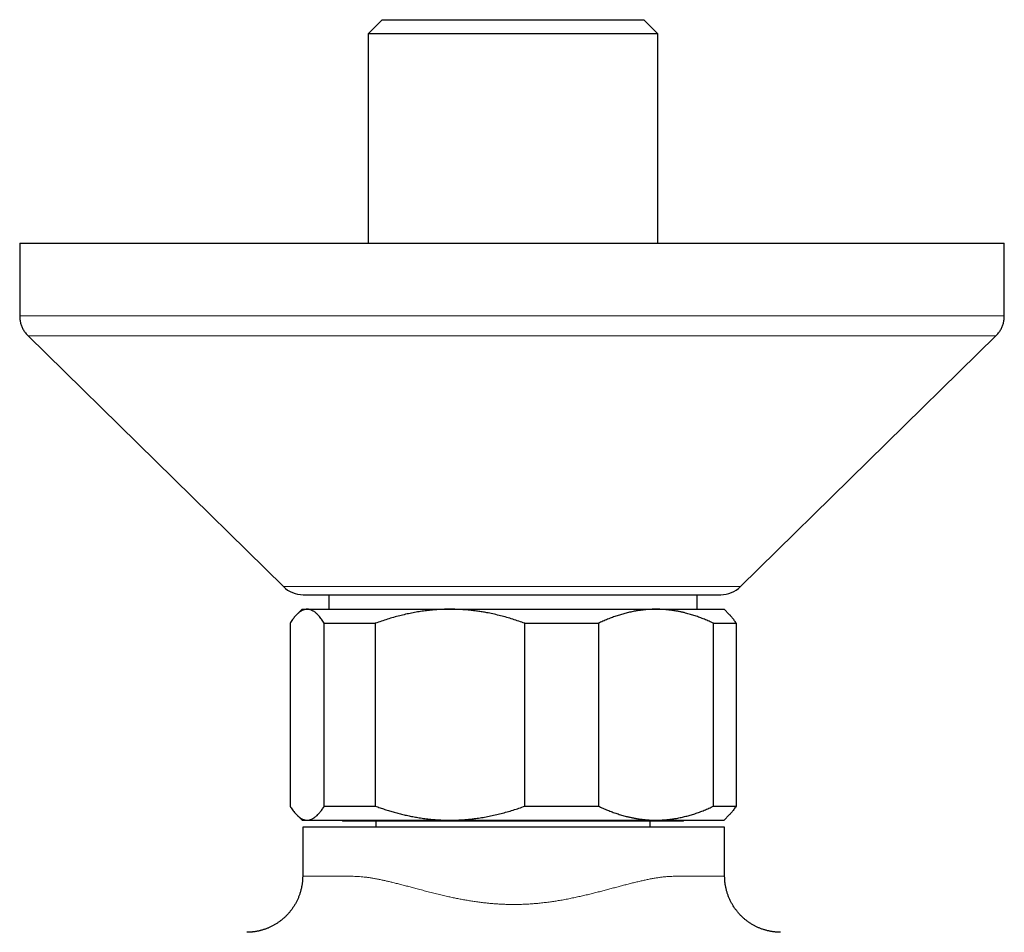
# Model space of a CAD drawing. Header units: millimetres. Extents: x 8 to 878, y 12 to 415.
# Tile 6 of 19: x 489 to 559, y 145 to 210. Entities that reach past the tile are written whole.
import ezdxf

# ---------------------------------------------------------------- set-up
doc = ezdxf.new("R2010")
doc.units = ezdxf.units.MM

msp = doc.modelspace()

# ---------------------------------------------------------------- linework, layer by layer
at = {"color": 7, "linetype": 'Continuous', "lineweight": 30}
for p, q in [((514.56, 210.001), (513.56, 209.001)), ((514.56, 210.001), (533.16, 210.001)), ((534.16, 209.001), (533.16, 210.001)), ((513.56, 209.001), (513.56, 194.11)), ((534.16, 209.001), (513.56, 209.001)), ((534.16, 194.11), (534.16, 209.001)), ((488.784, 194.11), (488.784, 188.949)), ((488.784, 194.11), (558.784, 194.11)), ((558.784, 188.949), (558.784, 194.11)), ((489.383, 187.521), (507.532, 169.684)), ((540.036, 169.684), (558.185, 187.521)), ((508.934, 169.11), (538.634, 169.11)), ((510.76, 169.11), (510.76, 168.077)), ((536.96, 168.077), (536.96, 169.11)), ((508.86, 168.077), (508.487, 167.705)), ((508.86, 168.077), (509.223, 168.077)), ((509.223, 168.077), (519.382, 168.077)), ((519.382, 168.077), (534.019, 168.077)), ((534.019, 168.077), (538.86, 168.077)), ((539.232, 167.705), (538.86, 168.077)), ((508.005, 167.077), (508.005, 154.077)), ((510.44, 167.077), (514.068, 167.077)), ((510.44, 154.077), (510.44, 167.077)), ((514.068, 167.077), (514.068, 154.077)), ((524.696, 154.077), (524.696, 167.077)), ((524.696, 167.077), (529.923, 167.077)), ((529.923, 167.077), (529.923, 154.077)), ((538.115, 154.077), (538.115, 167.077)), ((538.115, 167.077), (539.714, 167.077)), ((539.714, 167.077), (539.714, 154.077)), ((510.44, 154.077), (514.068, 154.077)), ((524.696, 154.077), (529.923, 154.077)), ((538.115, 154.077), (539.714, 154.077)), ((508.487, 153.45), (508.86, 153.077)), ((538.86, 153.077), (539.232, 153.45)), ((508.86, 153.077), (509.223, 153.077)), ((509.223, 153.077), (519.382, 153.077)), ((511.684, 153.077), (511.76, 153.001)), ((523.86, 153.001), (511.76, 153.001)), ((514.11, 153.001), (514.11, 152.577)), ((519.382, 153.077), (534.019, 153.077)), ((535.96, 153.001), (523.86, 153.001)), ((533.61, 152.577), (533.61, 153.001)), ((534.019, 153.077), (538.86, 153.077)), ((535.96, 153.001), (536.036, 153.077)), ((508.903, 152.577), (508.903, 149.104)), ((538.903, 152.577), (508.903, 152.577)), ((538.903, 149.104), (538.903, 152.577)), ((538.902, 149.104), (538.902, 149.104))]:
    msp.add_line(p, q, dxfattribs=at)
at = {"color": 252, "linetype": 'Continuous', "lineweight": 0}
msp.add_line((507.532, 169.684), (540.036, 169.684), dxfattribs=at)
at = {"color": 7, "linetype": 'Continuous', "lineweight": 30}
for centre, start, end in [((508.934, 171.11), 225.49578, 270), ((538.634, 171.11), 270, 314.50422)]:
    msp.add_arc(centre, 2, start, end, dxfattribs=at)
for points, knots in [([(488.784, 188.949), (488.785, 188.903), (488.787, 188.812), (488.8, 188.677), (488.82, 188.545), (488.849, 188.418), (488.887, 188.293), (488.933, 188.172), (488.987, 188.055), (489.049, 187.941), (489.12, 187.831), (489.199, 187.724), (489.286, 187.62), (489.35, 187.555), (489.382, 187.522)], [0, 0, 0, 0, 0.0868125, 0.171758, 0.2551798, 0.3374404, 0.4189176, 0.5000003, 0.5810829, 0.6625601, 0.7448206, 0.8282423, 0.9131877, 1, 1, 1, 1]), ([(558.186, 187.522), (558.218, 187.555), (558.282, 187.62), (558.369, 187.724), (558.449, 187.831), (558.519, 187.941), (558.582, 188.055), (558.636, 188.172), (558.682, 188.293), (558.719, 188.418), (558.748, 188.545), (558.769, 188.677), (558.782, 188.812), (558.783, 188.903), (558.784, 188.949)], [0, 0, 0, 0, 0.086812, 0.171758, 0.255179, 0.33744, 0.418917, 0.5, 0.581082, 0.66256, 0.74482, 0.828242, 0.913188, 1, 1, 1, 1]), ([(509.223, 168.077), (509.21, 168.077), (509.173, 168.077), (509.114, 168.07), (509.043, 168.056), (508.972, 168.035), (508.899, 168.006), (508.825, 167.969), (508.749, 167.923), (508.672, 167.869), (508.593, 167.805), (508.514, 167.733), (508.432, 167.649), (508.349, 167.556), (508.264, 167.452), (508.179, 167.338), (508.092, 167.213), (508.034, 167.123), (508.005, 167.077)], [0, 0, 0, 0, 0.031424, 0.0877, 0.143975, 0.202129, 0.260283, 0.320971, 0.38166, 0.444947, 0.508234, 0.574485, 0.640738, 0.710434, 0.780132, 0.852972, 0.925813, 1, 1, 1, 1]), ([(510.44, 167.077), (510.408, 167.128), (510.344, 167.228), (510.246, 167.366), (510.148, 167.494), (510.049, 167.61), (509.95, 167.716), (509.86, 167.798), (509.782, 167.862), (509.716, 167.91), (509.643, 167.956), (509.564, 167.998), (509.479, 168.033), (509.393, 168.059), (509.308, 168.074), (509.251, 168.076), (509.223, 168.077)], [0, 0, 0, 0, 0.0820242, 0.1640709, 0.2461138, 0.3281325, 0.410671, 0.4932087, 0.5476221, 0.6020402, 0.6564531, 0.7251409, 0.7938627, 0.8625946, 0.9313141, 1, 1, 1, 1]), ([(519.382, 168.077), (519.321, 168.077), (519.117, 168.076), (518.771, 168.066), (518.345, 168.04), (517.92, 168.001), (517.494, 167.95), (517.069, 167.885), (516.643, 167.807), (516.219, 167.718), (515.792, 167.615), (515.361, 167.499), (514.927, 167.37), (514.496, 167.23), (514.211, 167.128), (514.068, 167.077)], [0, 0, 0, 0, 0.034083, 0.112691, 0.191333, 0.269977, 0.348587, 0.428233, 0.507908, 0.587587, 0.667237, 0.750328, 0.833419, 0.916709, 1, 1, 1, 1]), ([(524.696, 167.077), (524.554, 167.128), (524.271, 167.229), (523.841, 167.369), (523.408, 167.498), (522.972, 167.615), (522.532, 167.721), (522.126, 167.806), (521.755, 167.874), (521.419, 167.928), (521.083, 167.973), (520.744, 168.011), (520.405, 168.041), (520.064, 168.062), (519.723, 168.075), (519.496, 168.077), (519.382, 168.077)], [0, 0, 0, 0, 0.082876, 0.165761, 0.248634, 0.331767, 0.414913, 0.498043, 0.560639, 0.62325, 0.68586, 0.748455, 0.811332, 0.874228, 0.937123, 1, 1, 1, 1]), ([(534.019, 168.077), (533.972, 168.077), (533.836, 168.076), (533.612, 168.068), (533.347, 168.051), (533.083, 168.025), (532.819, 167.99), (532.534, 167.944), (532.226, 167.883), (531.899, 167.805), (531.576, 167.716), (531.25, 167.614), (530.919, 167.499), (530.585, 167.37), (530.252, 167.23), (530.033, 167.128), (529.923, 167.077)], [0, 0, 0, 0, 0.034083, 0.097392, 0.160726, 0.22407, 0.287407, 0.350717, 0.430548, 0.51038, 0.588809, 0.667239, 0.750414, 0.833614, 0.916819, 1, 1, 1, 1]), ([(538.115, 167.077), (538.007, 167.128), (537.791, 167.228), (537.463, 167.366), (537.133, 167.494), (536.8, 167.61), (536.464, 167.716), (536.165, 167.798), (535.902, 167.862), (535.677, 167.91), (535.432, 167.956), (535.166, 167.998), (534.88, 168.033), (534.593, 168.059), (534.306, 168.074), (534.115, 168.076), (534.019, 168.077)], [0, 0, 0, 0, 0.082024, 0.164071, 0.246114, 0.328133, 0.410671, 0.493209, 0.547622, 0.60204, 0.656453, 0.725141, 0.793863, 0.862595, 0.931314, 1, 1, 1, 1]), ([(539.232, 167.705), (539.237, 167.699), (539.269, 167.669), (539.326, 167.606), (539.404, 167.516), (539.481, 167.417), (539.559, 167.311), (539.637, 167.199), (539.688, 167.118), (539.714, 167.077)], [0, 0, 0, 0, 0.033687, 0.192901, 0.352181, 0.513248, 0.674376, 0.836164, 1, 1, 1, 1]), ([(508.005, 154.077), (508.032, 154.035), (508.091, 153.943), (508.182, 153.812), (508.276, 153.687), (508.369, 153.575), (508.457, 153.479), (508.542, 153.395), (508.625, 153.322), (508.709, 153.258), (508.796, 153.202), (508.884, 153.155), (508.97, 153.12), (509.051, 153.097), (509.12, 153.084), (509.178, 153.078), (509.21, 153.078), (509.223, 153.077)], [0, 0, 0, 0, 0.06901, 0.1498158, 0.2306209, 0.3061654, 0.3817094, 0.4490003, 0.5162909, 0.585521, 0.6547507, 0.7273405, 0.79993, 0.8614959, 0.9230617, 0.9685757, 1, 1, 1, 1]), ([(509.223, 153.077), (509.25, 153.078), (509.304, 153.08), (509.385, 153.094), (509.467, 153.117), (509.548, 153.149), (509.624, 153.188), (509.696, 153.232), (509.764, 153.279), (509.842, 153.341), (509.93, 153.42), (510.024, 153.516), (510.112, 153.617), (510.195, 153.721), (510.277, 153.832), (510.359, 153.95), (510.413, 154.035), (510.44, 154.077)], [0, 0, 0, 0, 0.065449, 0.130927, 0.196415, 0.261895, 0.327346, 0.382404, 0.437467, 0.492526, 0.57355, 0.654575, 0.723644, 0.792733, 0.861832, 0.930927, 1, 1, 1, 1]), ([(514.068, 154.077), (514.18, 154.037), (514.402, 153.958), (514.739, 153.846), (515.077, 153.74), (515.418, 153.641), (515.761, 153.548), (516.11, 153.463), (516.463, 153.385), (516.822, 153.314), (517.198, 153.249), (517.592, 153.192), (518.003, 153.145), (518.415, 153.109), (518.783, 153.089), (519.105, 153.079), (519.29, 153.078), (519.382, 153.077)], [0, 0, 0, 0, 0.0650662, 0.1301374, 0.1952027, 0.2604797, 0.3257629, 0.3910388, 0.4583457, 0.5256608, 0.5929666, 0.6691805, 0.7454241, 0.8216658, 0.8978773, 0.9489387, 1, 1, 1, 1]), ([(519.382, 153.077), (519.444, 153.078), (519.621, 153.078), (519.914, 153.086), (520.261, 153.104), (520.607, 153.131), (520.953, 153.166), (521.327, 153.213), (521.73, 153.276), (522.16, 153.355), (522.588, 153.447), (523.014, 153.551), (523.439, 153.666), (523.861, 153.793), (524.28, 153.929), (524.558, 154.028), (524.696, 154.077)], [0, 0, 0, 0, 0.034083, 0.098058, 0.162059, 0.226071, 0.290074, 0.35405, 0.434561, 0.515102, 0.595647, 0.676163, 0.757108, 0.838077, 0.919049, 1, 1, 1, 1]), ([(529.923, 154.077), (530.031, 154.027), (530.247, 153.927), (530.575, 153.789), (530.905, 153.661), (531.238, 153.544), (531.574, 153.439), (531.874, 153.357), (532.136, 153.293), (532.361, 153.245), (532.606, 153.199), (532.872, 153.157), (533.158, 153.121), (533.445, 153.096), (533.732, 153.08), (533.923, 153.078), (534.019, 153.077)], [0, 0, 0, 0, 0.082024, 0.164071, 0.246114, 0.328133, 0.410671, 0.493209, 0.547622, 0.60204, 0.656453, 0.725141, 0.793863, 0.862595, 0.931314, 1, 1, 1, 1]), ([(534.019, 153.077), (534.067, 153.078), (534.202, 153.078), (534.426, 153.086), (534.691, 153.104), (534.955, 153.13), (535.219, 153.164), (535.504, 153.211), (535.812, 153.272), (536.139, 153.35), (536.462, 153.439), (536.788, 153.54), (537.119, 153.656), (537.454, 153.785), (537.786, 153.925), (538.006, 154.027), (538.115, 154.077)], [0, 0, 0, 0, 0.034083, 0.097392, 0.160726, 0.22407, 0.287407, 0.350717, 0.430548, 0.51038, 0.588809, 0.667239, 0.750414, 0.833614, 0.916819, 1, 1, 1, 1]), ([(539.714, 154.077), (539.687, 154.034), (539.632, 153.948), (539.549, 153.83), (539.467, 153.719), (539.385, 153.617), (539.307, 153.527), (539.255, 153.474), (539.232, 153.45)], [0, 0, 0, 0, 0.173701, 0.347466, 0.516709, 0.685385, 0.854135, 1, 1, 1, 1]), ([(508.902, 149.104), (508.902, 149.088), (508.903, 149.036), (508.9, 148.947), (508.894, 148.837), (508.885, 148.727), (508.874, 148.618), (508.859, 148.509), (508.841, 148.401), (508.82, 148.293), (508.797, 148.187), (508.77, 148.081), (508.741, 147.976), (508.709, 147.872), (508.674, 147.77), (508.637, 147.668), (508.597, 147.567), (508.554, 147.468), (508.508, 147.371), (508.46, 147.274), (508.41, 147.179), (508.357, 147.086), (508.302, 146.994), (508.244, 146.904), (508.185, 146.816), (508.123, 146.729), (508.058, 146.645), (507.992, 146.562), (507.924, 146.481), (507.854, 146.403), (507.782, 146.326), (507.708, 146.251), (507.632, 146.179), (507.555, 146.109), (507.476, 146.041), (507.396, 145.975), (507.314, 145.911), (507.231, 145.85), (507.146, 145.792), (507.061, 145.735), (506.974, 145.681), (506.887, 145.63), (506.798, 145.581), (506.709, 145.534), (506.619, 145.49), (506.529, 145.449), (506.438, 145.41), (506.347, 145.373), (506.256, 145.339), (506.164, 145.307), (506.073, 145.278), (505.983, 145.252), (505.892, 145.228), (505.803, 145.206), (505.714, 145.186), (505.627, 145.169), (505.541, 145.155), (505.458, 145.142), (505.378, 145.132), (505.302, 145.123), (505.232, 145.117), (505.171, 145.113), (505.121, 145.11), (505.081, 145.108), (505.049, 145.106), (505.025, 145.106), (505.005, 145.105), (504.989, 145.105), (504.975, 145.104), (504.964, 145.104), (504.954, 145.104), (504.946, 145.104), (504.939, 145.104), (504.934, 145.104), (504.932, 145.104), (504.931, 145.104)], [0, 0, 0, 0, 0.0073954, 0.0248645, 0.0423071, 0.0597232, 0.077113, 0.0944763, 0.1118133, 0.1291239, 0.1464079, 0.1636653, 0.1808959, 0.1980994, 0.2152755, 0.2324241, 0.2495447, 0.266637, 0.2837005, 0.3007346, 0.3177389, 0.3347127, 0.3516553, 0.368566, 0.3854439, 0.4022882, 0.4190979, 0.4358718, 0.4526088, 0.4693076, 0.4859668, 0.5025848, 0.5191599, 0.5356902, 0.5521736, 0.568608, 0.5849907, 0.6013189, 0.6175897, 0.6337996, 0.6499448, 0.666021, 0.6820235, 0.6979469, 0.7137851, 0.7295312, 0.7451774, 0.7607147, 0.7761326, 0.7914192, 0.8065604, 0.8215396, 0.8363369, 0.8509285, 0.865285, 0.8793695, 0.8931336, 0.9065099, 0.9193964, 0.9316201, 0.9428701, 0.9526706, 0.9606538, 0.9669214, 0.9718542, 0.9758249, 0.979128, 0.9819928, 0.9846051, 0.9871255, 0.9897028, 0.9924358, 0.9954796, 0.9990023, 1, 1, 1, 1]), ([(542.874, 145.104), (542.873, 145.104), (542.871, 145.104), (542.865, 145.104), (542.857, 145.104), (542.847, 145.104), (542.836, 145.104), (542.823, 145.104), (542.807, 145.105), (542.788, 145.105), (542.764, 145.106), (542.734, 145.107), (542.696, 145.109), (542.645, 145.112), (542.58, 145.116), (542.504, 145.123), (542.418, 145.133), (542.329, 145.145), (542.235, 145.159), (542.14, 145.177), (542.044, 145.197), (541.946, 145.219), (541.849, 145.245), (541.751, 145.273), (541.653, 145.303), (541.556, 145.337), (541.46, 145.372), (541.364, 145.411), (541.27, 145.452), (541.176, 145.495), (541.083, 145.541), (540.991, 145.589), (540.901, 145.64), (540.811, 145.693), (540.724, 145.749), (540.637, 145.807), (540.552, 145.867), (540.469, 145.929), (540.387, 145.993), (540.307, 146.06), (540.228, 146.129), (540.152, 146.199), (540.077, 146.272), (540.004, 146.347), (539.93, 146.426), (539.857, 146.51), (539.783, 146.6), (539.712, 146.691), (539.643, 146.784), (539.578, 146.879), (539.516, 146.975), (539.456, 147.073), (539.4, 147.172), (539.346, 147.272), (539.295, 147.374), (539.248, 147.477), (539.203, 147.581), (539.162, 147.686), (539.123, 147.792), (539.088, 147.899), (539.055, 148.007), (539.026, 148.115), (539, 148.224), (538.977, 148.333), (538.957, 148.443), (538.94, 148.553), (538.926, 148.664), (538.916, 148.774), (538.908, 148.885), (538.904, 148.995), (538.903, 149.068), (538.903, 149.104)], [0, 0, 0, 0, 0.001761, 0.005419, 0.008571, 0.011415, 0.014129, 0.016842, 0.019711, 0.02294, 0.026766, 0.031497, 0.037546, 0.045459, 0.055774, 0.068334, 0.082072, 0.096474, 0.111428, 0.126789, 0.142436, 0.158282, 0.17427, 0.190363, 0.206534, 0.222765, 0.239043, 0.255359, 0.271705, 0.288077, 0.30447, 0.320881, 0.337307, 0.353747, 0.370197, 0.386658, 0.403127, 0.419604, 0.436088, 0.452578, 0.469074, 0.485574, 0.50208, 0.518589, 0.535102, 0.553463, 0.57182, 0.590123, 0.608376, 0.62658, 0.644738, 0.662852, 0.680925, 0.698957, 0.71695, 0.734906, 0.752826, 0.770712, 0.788564, 0.806383, 0.82417, 0.841927, 0.859652, 0.877349, 0.895016, 0.912654, 0.930264, 0.947846, 0.965401, 0.982929, 1, 1, 1, 1])]:
    msp.add_open_spline(points, degree=3, knots=knots, dxfattribs=at)
at = {"color": 252, "linetype": 'Continuous', "lineweight": 0}
for points, knots in [([(488.787, 188.949), (488.787, 188.949), (488.783, 188.949), (488.806, 188.949), (488.857, 188.949), (488.938, 188.949), (489.045, 188.949), (489.176, 188.949), (489.334, 188.949), (489.517, 188.949), (489.726, 188.949), (489.962, 188.949), (490.222, 188.949), (490.513, 188.949), (490.834, 188.949), (491.188, 188.949), (491.569, 188.949), (491.977, 188.949), (492.411, 188.949), (492.864, 188.949), (493.335, 188.949), (493.821, 188.949), (494.329, 188.949), (494.86, 188.949), (495.413, 188.949), (495.987, 188.949), (496.583, 188.949), (497.208, 188.949), (497.865, 188.949), (498.553, 188.949), (499.262, 188.949), (499.992, 188.949), (500.741, 188.949), (501.497, 188.949), (502.26, 188.949), (503.027, 188.949), (503.809, 188.949), (504.607, 188.949), (505.419, 188.949), (506.245, 188.949), (507.084, 188.949), (507.95, 188.949), (508.841, 188.949), (509.759, 188.949), (510.688, 188.949), (511.628, 188.949), (512.579, 188.949), (513.524, 188.949), (514.462, 188.949), (515.393, 188.949), (516.33, 188.949), (517.273, 188.949), (518.221, 188.949), (519.173, 188.949), (520.128, 188.949), (521.102, 188.949), (522.093, 188.949), (523.1, 188.949), (524.108, 188.949), (525.116, 188.949), (526.123, 188.949), (527.112, 188.949), (528.084, 188.949), (529.037, 188.949), (529.986, 188.949), (530.931, 188.949), (531.87, 188.949), (532.803, 188.949), (533.729, 188.949), (534.662, 188.949), (535.602, 188.949), (536.545, 188.949), (537.479, 188.949), (538.401, 188.949), (539.31, 188.949), (540.194, 188.949), (541.051, 188.949), (541.881, 188.949), (542.698, 188.949), (543.5, 188.949), (544.288, 188.949), (545.06, 188.949), (545.816, 188.949), (546.567, 188.949), (547.311, 188.949), (548.048, 188.949), (548.764, 188.949), (549.46, 188.949), (550.135, 188.949), (550.777, 188.949), (551.389, 188.949), (551.97, 188.949), (552.53, 188.949), (553.068, 188.949), (553.584, 188.949), (554.078, 188.949), (554.548, 188.949), (555.003, 188.949), (555.439, 188.949), (555.857, 188.949), (556.247, 188.949), (556.611, 188.949), (556.947, 188.949), (557.251, 188.949), (557.525, 188.949), (557.768, 188.949), (557.986, 188.949), (558.178, 188.949), (558.344, 188.949), (558.484, 188.949), (558.597, 188.949), (558.686, 188.949), (558.747, 188.949), (558.781, 188.949), (558.781, 188.949), (558.781, 188.949)], [0, 0, 0, 0, 0.002945, 0.012112, 0.021279, 0.030445, 0.039195, 0.047945, 0.056695, 0.065445, 0.074196, 0.082946, 0.091696, 0.100446, 0.109612, 0.118779, 0.127945, 0.137112, 0.146279, 0.155445, 0.164195, 0.172945, 0.181695, 0.190445, 0.199196, 0.207946, 0.216696, 0.225446, 0.234612, 0.243779, 0.252945, 0.262112, 0.271279, 0.280445, 0.289195, 0.297945, 0.306695, 0.315445, 0.324196, 0.332946, 0.341696, 0.350446, 0.359612, 0.368779, 0.377945, 0.387112, 0.396279, 0.405445, 0.414195, 0.422945, 0.431695, 0.440445, 0.449196, 0.457946, 0.466696, 0.475446, 0.484612, 0.493779, 0.502945, 0.512112, 0.521279, 0.530445, 0.539195, 0.547945, 0.556695, 0.565445, 0.574196, 0.582946, 0.591696, 0.600446, 0.609612, 0.618779, 0.627945, 0.637112, 0.646279, 0.655445, 0.664195, 0.672945, 0.681695, 0.690445, 0.699196, 0.707946, 0.716696, 0.725446, 0.734612, 0.743779, 0.752945, 0.762112, 0.771279, 0.780445, 0.789195, 0.797945, 0.806695, 0.815445, 0.824196, 0.832946, 0.841696, 0.850446, 0.859612, 0.868779, 0.877945, 0.887112, 0.896279, 0.905445, 0.914195, 0.922945, 0.931695, 0.940445, 0.949196, 0.957946, 0.966696, 0.975446, 0.984612, 0.993779, 1, 1, 1, 1]), ([(558.185, 187.522), (558.185, 187.522), (558.187, 187.522), (558.175, 187.522), (558.151, 187.522), (558.113, 187.522), (558.062, 187.522), (557.999, 187.522), (557.923, 187.522), (557.834, 187.522), (557.732, 187.522), (557.618, 187.522), (557.491, 187.522), (557.352, 187.522), (557.202, 187.522), (557.04, 187.522), (556.867, 187.522), (556.677, 187.522), (556.468, 187.522), (556.241, 187.522), (556, 187.522), (555.745, 187.522), (555.477, 187.522), (555.201, 187.522), (554.918, 187.522), (554.629, 187.522), (554.328, 187.522), (554.016, 187.522), (553.693, 187.522), (553.358, 187.522), (553.012, 187.522), (552.655, 187.522), (552.288, 187.522), (551.912, 187.522), (551.528, 187.522), (551.136, 187.522), (550.735, 187.522), (550.313, 187.522), (549.869, 187.522), (549.403, 187.522), (548.926, 187.522), (548.439, 187.522), (547.941, 187.522), (547.443, 187.522), (546.945, 187.522), (546.449, 187.522), (545.944, 187.522), (545.43, 187.522), (544.909, 187.522), (544.379, 187.522), (543.842, 187.522), (543.298, 187.522), (542.746, 187.522), (542.19, 187.522), (541.631, 187.522), (541.068, 187.522), (540.5, 187.522), (539.91, 187.522), (539.299, 187.522), (538.665, 187.522), (538.025, 187.522), (537.38, 187.522), (536.728, 187.522), (536.084, 187.522), (535.447, 187.522), (534.818, 187.522), (534.186, 187.522), (533.549, 187.522), (532.909, 187.522), (532.265, 187.522), (531.619, 187.522), (530.969, 187.522), (530.316, 187.522), (529.665, 187.522), (529.016, 187.522), (528.369, 187.522), (527.72, 187.522), (527.053, 187.522), (526.366, 187.522), (525.662, 187.522), (524.956, 187.522), (524.25, 187.522), (523.544, 187.522), (522.852, 187.522), (522.173, 187.522), (521.508, 187.522), (520.844, 187.522), (520.181, 187.522), (519.52, 187.522), (518.86, 187.522), (518.202, 187.522), (517.546, 187.522), (516.893, 187.522), (516.246, 187.522), (515.605, 187.522), (514.972, 187.522), (514.341, 187.522), (513.697, 187.522), (513.041, 187.522), (512.372, 187.522), (511.709, 187.522), (511.05, 187.522), (510.397, 187.522), (509.761, 187.522), (509.144, 187.522), (508.544, 187.522), (507.95, 187.522), (507.362, 187.522), (506.78, 187.522), (506.205, 187.522), (505.636, 187.522), (505.074, 187.522), (504.518, 187.522), (503.974, 187.522), (503.439, 187.522), (502.916, 187.522), (502.4, 187.522), (501.878, 187.522), (501.351, 187.522), (500.821, 187.522), (500.3, 187.522), (499.788, 187.522), (499.288, 187.522), (498.806, 187.522), (498.344, 187.522), (497.901, 187.522), (497.467, 187.522), (497.043, 187.522), (496.629, 187.522), (496.226, 187.522), (495.832, 187.522), (495.449, 187.522), (495.077, 187.522), (494.718, 187.522), (494.371, 187.522), (494.037, 187.522), (493.714, 187.522), (493.393, 187.522), (493.077, 187.522), (492.765, 187.522), (492.466, 187.522), (492.18, 187.522), (491.908, 187.522), (491.654, 187.522), (491.417, 187.522), (491.198, 187.522), (490.99, 187.522), (490.795, 187.522), (490.612, 187.522), (490.442, 187.522), (490.284, 187.522), (490.139, 187.522), (490.006, 187.522), (489.887, 187.522), (489.78, 187.522), (489.687, 187.522), (489.606, 187.522), (489.536, 187.522), (489.477, 187.522), (489.431, 187.522), (489.4, 187.522), (489.384, 187.522), (489.384, 187.522), (489.384, 187.522)], [0, 0, 0, 0, 0.002215, 0.008748, 0.014908, 0.021068, 0.027228, 0.033388, 0.039548, 0.045708, 0.051868, 0.058028, 0.064188, 0.070348, 0.076398, 0.082448, 0.088498, 0.094548, 0.101082, 0.107615, 0.114148, 0.120682, 0.127215, 0.133748, 0.139908, 0.146068, 0.152228, 0.158388, 0.164548, 0.170708, 0.176868, 0.183028, 0.189188, 0.195348, 0.201398, 0.207448, 0.213498, 0.219548, 0.226082, 0.232615, 0.239148, 0.245682, 0.252215, 0.258748, 0.264908, 0.271068, 0.277228, 0.283388, 0.289548, 0.295708, 0.301868, 0.308028, 0.314188, 0.320348, 0.326398, 0.332448, 0.338498, 0.344548, 0.351082, 0.357615, 0.364148, 0.370682, 0.377215, 0.383748, 0.389908, 0.396068, 0.402228, 0.408388, 0.414548, 0.420708, 0.426868, 0.433028, 0.439188, 0.445348, 0.451398, 0.457448, 0.463498, 0.469548, 0.476082, 0.482615, 0.489148, 0.495682, 0.502215, 0.508748, 0.514908, 0.521068, 0.527228, 0.533388, 0.539548, 0.545708, 0.551868, 0.558028, 0.564188, 0.570348, 0.576398, 0.582448, 0.588498, 0.594548, 0.601082, 0.607615, 0.614148, 0.620682, 0.627215, 0.633748, 0.639908, 0.646068, 0.652228, 0.658388, 0.664548, 0.670708, 0.676868, 0.683028, 0.689188, 0.695348, 0.701398, 0.707448, 0.713498, 0.719548, 0.726082, 0.732615, 0.739148, 0.745682, 0.752215, 0.758748, 0.764908, 0.771068, 0.777228, 0.783388, 0.789548, 0.795708, 0.801868, 0.808028, 0.814188, 0.820348, 0.826398, 0.832448, 0.838498, 0.844548, 0.851082, 0.857615, 0.864148, 0.870682, 0.877215, 0.883748, 0.889908, 0.896068, 0.902228, 0.908388, 0.914548, 0.920708, 0.926868, 0.933028, 0.939188, 0.945348, 0.951398, 0.957448, 0.963498, 0.969548, 0.976082, 0.982615, 0.989148, 0.995682, 1, 1, 1, 1]), ([(508.904, 149.104), (508.904, 149.104), (508.904, 149.104), (508.915, 149.104), (508.936, 149.103), (508.969, 149.103), (509.012, 149.103), (509.067, 149.102), (509.133, 149.102), (509.208, 149.101), (509.291, 149.101), (509.381, 149.1), (509.48, 149.1), (509.589, 149.099), (509.711, 149.098), (509.848, 149.097), (510.001, 149.097), (510.166, 149.096), (510.341, 149.095), (510.528, 149.094), (510.726, 149.093), (510.934, 149.092), (511.153, 149.091), (511.381, 149.09), (511.619, 149.09), (511.866, 149.09), (512.123, 149.089), (512.37, 149.088), (512.605, 149.084), (512.826, 149.074), (513.052, 149.059), (513.284, 149.037), (513.52, 149.009), (513.765, 148.973), (514.019, 148.929), (514.282, 148.879), (514.544, 148.824), (514.803, 148.767), (515.058, 148.708), (515.335, 148.641), (515.635, 148.565), (515.957, 148.482), (516.284, 148.396), (516.616, 148.308), (516.967, 148.214), (517.338, 148.116), (517.729, 148.014), (518.126, 147.912), (518.518, 147.815), (518.905, 147.723), (519.264, 147.641), (519.607, 147.567), (519.931, 147.5), (520.258, 147.437), (520.589, 147.378), (520.923, 147.323), (521.26, 147.273), (521.599, 147.228), (521.918, 147.191), (522.216, 147.161), (522.493, 147.138), (522.789, 147.117), (523.104, 147.1), (523.449, 147.088), (523.808, 147.082), (524.179, 147.084), (524.525, 147.093), (524.845, 147.107), (525.139, 147.125), (525.455, 147.149), (525.794, 147.181), (526.155, 147.222), (526.501, 147.267), (526.833, 147.316), (527.174, 147.371), (527.534, 147.434), (527.906, 147.506), (528.268, 147.581), (528.62, 147.658), (528.969, 147.739), (529.316, 147.822), (529.659, 147.907), (529.998, 147.994), (530.334, 148.081), (530.667, 148.169), (530.996, 148.256), (531.321, 148.343), (531.643, 148.428), (531.961, 148.512), (532.277, 148.592), (532.586, 148.669), (532.889, 148.741), (533.185, 148.808), (533.476, 148.869), (533.756, 148.924), (534.024, 148.97), (534.282, 149.008), (534.534, 149.039), (534.781, 149.063), (535.021, 149.078), (535.253, 149.086), (535.477, 149.088), (535.702, 149.087), (535.929, 149.086), (536.155, 149.088), (536.373, 149.089), (536.58, 149.091), (536.776, 149.092), (536.963, 149.092), (537.141, 149.093), (537.317, 149.094), (537.489, 149.095), (537.657, 149.096), (537.815, 149.097), (537.963, 149.098), (538.097, 149.098), (538.219, 149.099), (538.329, 149.1), (538.43, 149.1), (538.52, 149.101), (538.6, 149.101), (538.67, 149.102), (538.73, 149.102), (538.784, 149.103), (538.829, 149.103), (538.864, 149.103), (538.888, 149.104), (538.901, 149.104), (538.901, 149.104), (538.902, 149.104)], [0, 0, 0, 0, 0.005458, 0.013573, 0.021688, 0.029799, 0.038388, 0.04698, 0.055572, 0.064161, 0.072106, 0.080055, 0.088005, 0.095953, 0.103898, 0.112783, 0.121668, 0.130593, 0.139522, 0.148451, 0.157377, 0.166347, 0.175317, 0.184203, 0.193094, 0.201987, 0.210877, 0.219763, 0.226745, 0.233733, 0.240723, 0.247713, 0.2547, 0.261681, 0.269055, 0.276431, 0.283806, 0.290639, 0.297472, 0.304304, 0.312558, 0.320815, 0.329074, 0.337332, 0.345585, 0.354941, 0.3643, 0.373659, 0.383015, 0.391662, 0.40031, 0.407552, 0.414796, 0.42204, 0.429282, 0.436583, 0.443887, 0.451191, 0.458492, 0.464374, 0.470258, 0.47614, 0.483167, 0.490194, 0.49801, 0.505829, 0.513645, 0.519861, 0.526078, 0.532295, 0.540004, 0.547714, 0.555424, 0.562357, 0.569291, 0.577669, 0.586046, 0.594002, 0.60196, 0.609918, 0.617874, 0.62587, 0.633869, 0.641868, 0.649864, 0.657905, 0.665949, 0.673992, 0.682033, 0.690187, 0.69834, 0.706317, 0.714297, 0.722277, 0.730253, 0.737724, 0.7452, 0.752678, 0.760153, 0.767624, 0.774934, 0.782246, 0.789557, 0.797658, 0.805762, 0.813865, 0.821966, 0.829762, 0.837561, 0.845359, 0.853155, 0.861743, 0.870335, 0.878929, 0.887522, 0.89611, 0.904211, 0.912315, 0.920418, 0.92852, 0.936315, 0.944114, 0.951912, 0.959708, 0.968296, 0.976888, 0.985483, 0.994075, 1, 1, 1, 1])]:
    msp.add_open_spline(points, degree=3, knots=knots, dxfattribs=at)

doc.saveas('drawing.dxf')
